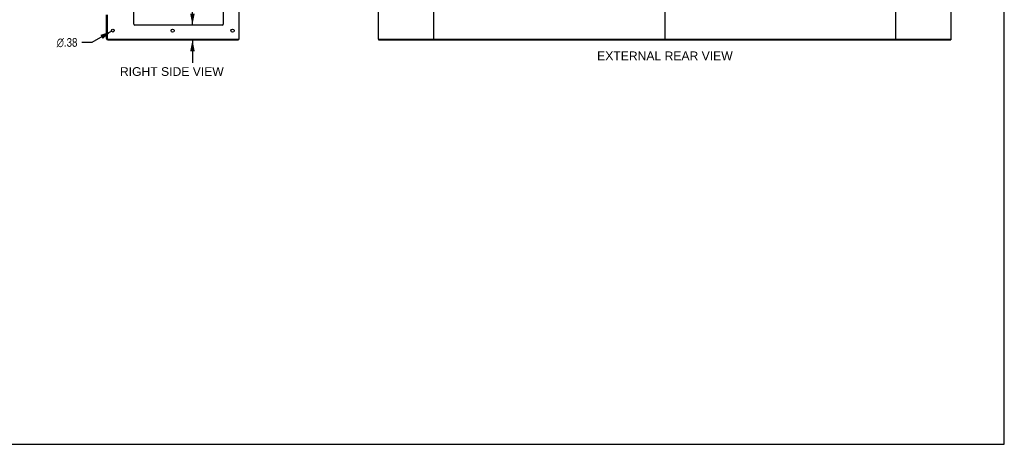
# Model space of a CAD drawing. Header units: inches. Extents: x 0 to 267, y 0 to 173.
# Tile 14 of 22: x 134 to 267, y 0 to 58. Entities that reach past the tile are written whole.
import ezdxf

# ---------------------------------------------------------------- set-up
doc = ezdxf.new("R2010")
doc.units = ezdxf.units.IN
doc.header["$LTSCALE"] = 14.6988
doc.header["$MEASUREMENT"] = 0
doc.layers.get('0').update_dxf_attribs({"linetype": 'CONTINUOUS'})
doc.layers.add('DIMENSIONS', color=7, linetype='CONTINUOUS')
doc.styles.get("Standard").update_dxf_attribs({"font": 'arial.ttf'})
doc.styles.add('TEXTSTYLE_1', font='gdt', dxfattribs={"width": 0.8})
doc.dimstyles.new('DIMSTYLE_1', dxfattribs={"dimtxt": 1.179048, "dimasz": 1.572064, "dimexe": 0.09, "dimexo": 0.07, "dimgap": 0.0375, "dimtad": 0, "dimtih": 1, "dimtoh": 1, "dimzin": 4, "dimdsep": 46, "dimtxsty": 'Standard', "dimblk": '_FILLED', "dimblk1": '_FILLED', "dimblk2": '_FILLED', "dimcen": 0.09, "dimadec": 3, "dimazin": 1, "dimtfac": 1, "dimtdec": 3, "dimtofl": 0, "dimtmove": 0, "dimatfit": 3, "dimldrblk": '_FILLED', "dimfxl": 0, "dimtolj": 1, "dimtzin": 4, "dimarcsym": 0})
doc.dimstyles.new('DIMSTYLE_2', dxfattribs={"dimtxt": 1.179048, "dimasz": 1.572064, "dimexe": 0.09, "dimexo": 0.07, "dimgap": 0.09, "dimtad": 0, "dimtih": 1, "dimtoh": 1, "dimzin": 4, "dimdsep": 46, "dimtxsty": 'Standard', "dimblk": '_FILLED', "dimblk1": '_FILLED', "dimblk2": '_FILLED', "dimcen": 0.09, "dimadec": 3, "dimazin": 1, "dimtfac": 1, "dimtdec": 3, "dimtofl": 0, "dimtmove": 0, "dimatfit": 1, "dimldrblk": '_FILLED', "dimfxl": 0, "dimtolj": 1, "dimtzin": 4, "dimarcsym": 0})

# ---------------------------------------------------------------- blocks, each defined once
blk = doc.blocks.new('_FILLED')
at = {"color": 0, "linetype": 'ByBlock'}
blk.add_solid([(0, 0), (-1, 0.2), (-1, -0.2)], dxfattribs=at)
blk = doc.blocks.new('*D12')
at = {"layer": 'DIMENSIONS', "color": 2, "linetype": 'Continuous'}
for p, q in [((145.39, 75.81), (142.24, 75.81)), ((149.14, 75.81), (152.34, 75.81))]:
    blk.add_line(p, q, dxfattribs=at)
at = {"layer": 'DIMENSIONS', "color": 2, "linetype": 'Continuous', "xscale": 1.5720641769, "yscale": 1.5720641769, "zscale": 1.5720641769}
blk.add_blockref('_FILLED', (145.39, 75.81), dxfattribs=at)
at = {"layer": 'DIMENSIONS', "color": 2, "linetype": 'Continuous', "xscale": 1.5720641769, "yscale": 1.5720641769, "zscale": 1.5720641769, "rotation": 180}
blk.add_blockref('_FILLED', (149.14, 75.81), dxfattribs=at)
at = {"layer": 'DIMENSIONS', "color": 2, "linetype": 'Continuous', "insert": (152.93, 76.4), "char_height": 1.179, "width": 3.204, "attachment_point": 1, "line_spacing_factor": 0.9}
blk.add_mtext('3.75', dxfattribs=at)
blk = doc.blocks.new('*D13')
at = {"layer": 'DIMENSIONS', "color": 2, "linetype": 'Continuous'}
for p, q in [((161.26, 72.63), (157.99, 72.63)), ((163.39, 72.63), (166.53, 72.63))]:
    blk.add_line(p, q, dxfattribs=at)
at = {"layer": 'DIMENSIONS', "color": 2, "linetype": 'Continuous', "xscale": 1.5720641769, "yscale": 1.5720641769, "zscale": 1.5720641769}
blk.add_blockref('_FILLED', (161.26, 72.63), dxfattribs=at)
at = {"layer": 'DIMENSIONS', "color": 2, "linetype": 'Continuous', "xscale": 1.5720641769, "yscale": 1.5720641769, "zscale": 1.5720641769, "rotation": 180}
blk.add_blockref('_FILLED', (163.39, 72.63), dxfattribs=at)
at = {"layer": 'DIMENSIONS', "color": 2, "linetype": 'Continuous', "insert": (157.4, 73.22), "char_height": 1.179, "width": 3.204, "attachment_point": 3, "line_spacing_factor": 0.9}
blk.add_mtext('2.13', dxfattribs=at)
blk = doc.blocks.new('*D14')
at = {"layer": 'DIMENSIONS', "color": 2, "linetype": 'Continuous'}
for p, q in [((157.07, 61.05), (155.69, 61.05)), ((157.07, 56.92), (157.07, 61.05)), ((157.07, 54.92), (157.07, 51.78))]:
    blk.add_line(p, q, dxfattribs=at)
at = {"layer": 'DIMENSIONS', "color": 2, "linetype": 'Continuous', "xscale": 1.5720641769, "yscale": 1.5720641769, "zscale": 1.5720641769}
for p, rotation in [((157.07, 56.92), 270), ((157.07, 54.92), 90)]:
    blk.add_blockref('_FILLED', p, dxfattribs=dict(at, rotation=rotation))
at = {"layer": 'DIMENSIONS', "color": 2, "linetype": 'Continuous', "insert": (155.1, 61.64), "char_height": 1.179, "width": 3.204, "attachment_point": 3, "line_spacing_factor": 0.9}
blk.add_mtext('2.00', dxfattribs=at)
blk = doc.blocks.new('*D21')
at = {"layer": 'DIMENSIONS', "color": 2, "linetype": 'Continuous'}
for p, q in [((146.1, 56.08), (143.42, 54.57)), ((143.42, 54.57), (142.05, 54.57))]:
    blk.add_line(p, q, dxfattribs=at)
at = {"layer": 'DIMENSIONS', "color": 2, "linetype": 'Continuous', "xscale": 1.5720641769, "yscale": 1.5720641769, "zscale": 1.5720641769, "rotation": 29.346197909}
blk.add_blockref('_FILLED', (146.1, 56.08), dxfattribs=at)
at = {"layer": 'DIMENSIONS', "color": 2, "linetype": 'Continuous', "insert": (141.46, 55.16), "char_height": 1.179, "width": 3.86, "attachment_point": 3, "line_spacing_factor": 0.9, "style": 'TEXTSTYLE_1'}
blk.add_mtext('{\\fgdt;n}\\fArial;.38', dxfattribs=at)

msp = doc.modelspace()

# ---------------------------------------------------------------- linework, layer by layer
at = {"color": 7, "linetype": 'Continuous'}
for p, q in [((267.251, 0), (267.251, 172.927)), ((221.164, 122.816), (221.164, 55.024)), ((163.334, 55.024), (163.334, 54.92)), ((182.341, 55.024), (182.341, 54.92)), ((189.73, 55.024), (252.598, 55.024)), ((259.987, 55.024), (259.987, 54.92)), ((0, 0), (267.251, 0))]:
    msp.add_line(p, q, dxfattribs=at)
at = {"color": 3, "linetype": 'Continuous'}
for p, q in [((163.386, 122.816), (163.386, 55.024)), ((182.289, 122.816), (182.289, 55.024)), ((189.789, 122.816), (189.789, 55.024)), ((252.539, 55.024), (252.539, 122.816)), ((260.039, 55.024), (260.039, 122.816)), ((149.136, 57.045), (149.136, 119.42)), ((161.261, 119.42), (161.261, 57.045)), ((145.386, 55.109), (145.386, 58.337)), ((145.49, 58.337), (145.49, 55.114)), ((161.136, 56.92), (149.261, 56.92)), ((145.575, 54.92), (163.334, 54.92)), ((145.58, 55.024), (163.386, 55.024)), ((182.289, 55.024), (189.73, 55.024)), ((182.341, 54.92), (259.987, 54.92)), ((252.598, 55.024), (260.039, 55.024))]:
    msp.add_line(p, q, dxfattribs=at)
for centre, radius in [((146.261, 56.17), 0.188), ((154.386, 56.17), 0.219), ((162.511, 56.17), 0.219)]:
    msp.add_circle(centre, radius, dxfattribs=at)
for centre, radius, start, end in [((149.261, 57.045), 0.125, 180, 270), ((161.136, 57.045), 0.125, 270, 360), ((145.575, 55.109), 0.189, 180, 270), ((145.58, 55.114), 0.09, 180, 270)]:
    msp.add_arc(centre, radius, start, end, dxfattribs=at)
at = {"color": 7, "linetype": 'Continuous'}
msp.add_arc((145.575, 55.109), 0.085, 183.75801, 266.24199, dxfattribs=at)

# ---------------------------------------------------------------- texts
at = {"layer": 'DIMENSIONS', "color": 2, "linetype": 'Continuous', "char_height": 1.17905, "attachment_point": 2, "line_spacing_factor": 0.9}
for s, insert, width in [('EXTERNAL REAR VIEW', (221.193, 53.337), 18.35633), ('RIGHT SIDE VIEW', (154.274, 51.205), 14.06092)]:
    msp.add_mtext(s, dxfattribs=dict(at, insert=insert, width=width))

# ---------------------------------------------------------------- dimensions: what is measured, and where the dimension line sits
at = {"layer": 'DIMENSIONS', "color": 2, "linetype": 'Continuous'}
for base, p1, p2, picture, middle in [((149.136, 75.81), (145.386, 58.368), (149.136, 57.045), '*D12', (154.535, 75.804)), ((163.386455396, 72.626657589), (161.261455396, 57.044839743), (163.386455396, 55.023839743), '*D13', (155.787543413, 72.620082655))]:
    dim = msp.add_linear_dim(base=base, p1=p1, p2=p2, dimstyle='DIMSTYLE_1', dxfattribs=at)
    dim.commit()
    dim.dimension.update_dxf_attribs({"geometry": picture, "text_midpoint": middle, "dimtype": 160})
dim = msp.add_linear_dim(base=(157.067, 54.92), p1=(149.261, 56.92), p2=(145.575, 54.92), angle=270, dimstyle='DIMSTYLE_1', dxfattribs=at)
dim.commit()
dim.dimension.update_dxf_attribs({"geometry": '*D14', "text_midpoint": (153.485, 61.045), "dimtype": 160})
dim = msp.add_diameter_dim_2p(p1=(146.098, 56.078), p2=(146.425, 56.262), text='%%c<>', dimstyle='DIMSTYLE_2', override={"dimpost": '<>'}, dxfattribs=at)
dim.commit()
dim.dimension.update_dxf_attribs({"geometry": '*D21', "text_midpoint": (139.528, 54.574), "dimtype": 163})

doc.saveas('drawing.dxf')
